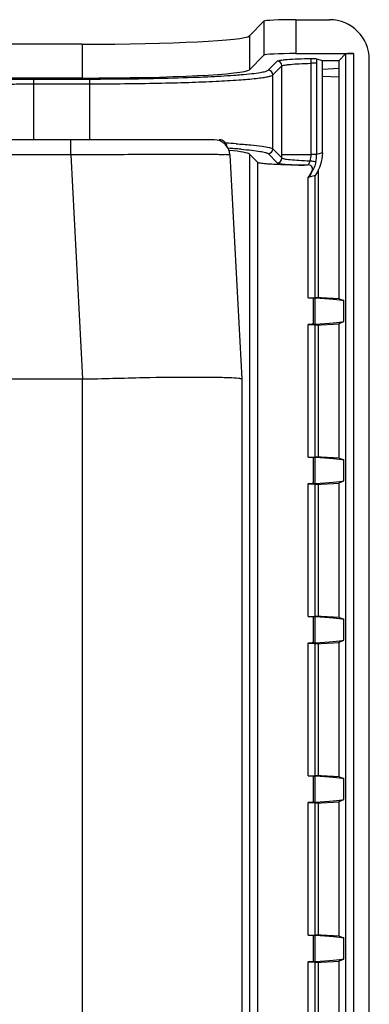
# Model space of a CAD drawing. Header units: millimetres. Extents: x 0 to 1200, y 0 to 1150.
# Tile 11 of 80: x 500 to 522, y 235 to 297. Entities that reach past the tile are written whole.
import ezdxf

# ---------------------------------------------------------------- set-up
doc = ezdxf.new("R2010")
doc.units = ezdxf.units.MM
doc.header["$LTSCALE"] = 74.962963
doc.layers.get('0').update_dxf_attribs({"linetype": 'CONTINUOUS'})
doc.layers.add('00_COMPONENTS', color=7, linetype='CONTINUOUS')

msp = doc.modelspace()

# ---------------------------------------------------------------- linework, layer by layer
at = {"color": 7, "linetype": 'CONTINUOUS'}
for p, q in [((515.539, 296.604), (514.624, 295.69)), ((517.536, 296.704), (519.651, 296.704)), ((504.138, 295.168), (369.149, 295.168)), ((515.539, 294.48), (514.624, 293.565)), ((517.536, 294.579), (521.154, 294.579)), ((518.826, 294.252), (519.204, 294.14)), ((519.204, 294.14), (520.249, 294.149)), ((519.204, 288.358), (519.204, 294.14)), ((520.654, 294.554), (520.249, 294.149)), ((520.249, 279.194), (520.249, 294.149)), ((522.147, 152.625), (522.147, 294.207)), ((519.204, 293.589), (520.249, 293.653)), ((504.138, 293.043), (488.46, 293.043)), ((519.204, 293.156), (520.249, 293.121)), ((512.409, 289.166), (360.879, 289.166)), ((513.407, 288.218), (514.144, 274.166)), ((515.15, 287.741), (514.624, 288.267)), ((518.321, 287.587), (518.314, 287.586)), ((518.328, 287.587), (518.321, 287.587)), ((518.335, 287.588), (518.328, 287.587)), ((518.343, 287.588), (518.335, 287.588)), ((518.35, 287.589), (518.343, 287.588)), ((518.358, 287.589), (518.35, 287.589)), ((518.749, 286.931), (518.316, 286.804)), ((518.316, 279.257), (518.316, 286.804)), ((518.749, 279.277), (518.749, 286.931)), ((518.969, 279.277), (518.969, 287.31)), ((518.316, 279.257), (518.749, 279.277)), ((518.646, 279.24), (518.749, 279.234)), ((518.749, 277.598), (518.749, 279.234)), ((518.75, 279.29), (520.276, 279.21)), ((520.249, 279.194), (520.558, 279.076)), ((520.558, 277.756), (520.558, 279.076)), ((518.316, 277.575), (518.749, 277.555)), ((518.316, 269.257), (518.316, 277.575)), ((518.646, 277.592), (518.749, 277.598)), ((518.749, 269.277), (518.749, 277.555)), ((518.75, 277.542), (520.276, 277.622)), ((518.969, 269.277), (518.969, 277.555)), ((520.249, 277.638), (520.558, 277.756)), ((520.249, 269.194), (520.249, 277.638)), ((481.045, 274.166), (504.158, 274.166)), ((514.144, 274.166), (514.144, 172.766)), ((518.316, 269.257), (518.749, 269.277)), ((518.646, 269.24), (518.749, 269.234)), ((518.749, 267.598), (518.749, 269.234)), ((518.75, 269.29), (520.276, 269.21)), ((520.249, 269.194), (520.558, 269.076)), ((520.558, 267.756), (520.558, 269.076)), ((518.316, 267.575), (518.749, 267.555)), ((518.316, 259.257), (518.316, 267.575)), ((518.646, 267.592), (518.749, 267.598)), ((518.749, 259.277), (518.749, 267.555)), ((518.75, 267.542), (520.276, 267.622)), ((518.969, 259.277), (518.969, 267.555)), ((520.249, 267.638), (520.558, 267.756)), ((520.249, 259.194), (520.249, 267.638)), ((518.316, 259.257), (518.749, 259.277)), ((518.646, 259.24), (518.749, 259.234)), ((518.749, 257.598), (518.749, 259.234)), ((518.75, 259.29), (520.276, 259.21)), ((520.249, 259.194), (520.558, 259.076)), ((520.558, 257.756), (520.558, 259.076)), ((520.249, 257.638), (520.558, 257.756)), ((518.316, 257.575), (518.749, 257.555)), ((518.316, 249.257), (518.316, 257.575)), ((518.646, 257.592), (518.749, 257.598)), ((518.749, 249.277), (518.749, 257.555)), ((518.75, 257.542), (520.276, 257.622)), ((518.969, 249.277), (518.969, 257.555)), ((520.249, 249.194), (520.249, 257.638)), ((518.316, 249.257), (518.749, 249.277)), ((518.646, 249.24), (518.749, 249.234)), ((518.749, 247.598), (518.749, 249.234)), ((518.75, 249.29), (520.276, 249.21)), ((520.249, 249.194), (520.558, 249.076)), ((520.558, 247.756), (520.558, 249.076)), ((518.316, 247.575), (518.749, 247.555)), ((518.316, 239.257), (518.316, 247.575)), ((518.646, 247.592), (518.749, 247.598)), ((518.749, 239.277), (518.749, 247.555)), ((518.75, 247.542), (520.276, 247.622)), ((518.969, 239.277), (518.969, 247.555)), ((520.249, 247.638), (520.558, 247.756)), ((520.249, 239.194), (520.249, 247.638)), ((518.316, 239.257), (518.749, 239.277)), ((518.646, 239.24), (518.749, 239.234)), ((518.749, 237.598), (518.749, 239.234)), ((518.75, 239.29), (520.276, 239.21)), ((520.249, 239.194), (520.558, 239.076)), ((520.558, 237.756), (520.558, 239.076)), ((518.316, 237.575), (518.749, 237.555)), ((518.316, 229.257), (518.316, 237.575)), ((518.646, 237.592), (518.749, 237.598)), ((518.749, 229.277), (518.749, 237.555)), ((518.75, 237.542), (520.276, 237.622)), ((518.969, 229.277), (518.969, 237.555)), ((520.249, 237.638), (520.558, 237.756)), ((520.249, 229.194), (520.249, 237.638))]:
    msp.add_line(p, q, dxfattribs=at)
at = {"color": 9, "linetype": 'CONTINUOUS'}
for p, q in [((515.539, 296.604), (515.539, 294.48)), ((517.536, 296.704), (517.536, 294.579)), ((514.624, 295.69), (514.624, 293.565)), ((504.138, 295.168), (504.138, 293.043)), ((520.654, 294.554), (520.654, 152.233)), ((521.154, 294.579), (521.154, 152.208)), ((515.798, 293.536), (516.368, 294.106)), ((516.097, 293.236), (516.667, 293.806)), ((516.667, 288.025), (516.667, 293.806)), ((518.84, 293.97), (518.473, 293.97)), ((518.473, 293.97), (518.473, 288.235)), ((518.84, 293.97), (518.84, 288.251)), ((501.112, 292.98), (504.613, 292.98)), ((501.112, 289.152), (501.112, 292.98)), ((504.613, 289.152), (504.613, 292.98)), ((516.097, 288.595), (516.097, 293.236)), ((501.112, 292.68), (504.613, 292.68)), ((503.421, 288.218), (503.421, 289.166)), ((516.097, 288.595), (516.667, 288.025)), ((503.421, 288.218), (369.867, 288.218)), ((503.421, 288.218), (504.158, 274.166)), ((514.624, 288.267), (514.624, 158.594)), ((515.798, 288.296), (516.368, 287.726)), ((516.667, 288.235), (518.473, 288.235)), ((519.204, 288.358), (518.84, 288.251)), ((515.15, 159.129), (515.15, 287.741)), ((518.646, 277.592), (518.646, 279.24)), ((504.144, 274.166), (504.144, 191.757)), ((518.646, 267.592), (518.646, 269.24)), ((518.646, 257.592), (518.646, 259.24)), ((518.646, 247.592), (518.646, 249.24)), ((518.646, 237.592), (518.646, 239.24))]:
    msp.add_line(p, q, dxfattribs=at)
for centre, radius, start, end in [((515.797, 293.236), 0.3, 0.1715, 89.8285), ((516.367, 293.806), 0.3, 0.17149, 89.82851), ((510.958, 331.002), 37.878, 274.08492, 274.77658), ((509.763, 228.933), 60.12, 86.15986, 86.77572), ((510.188, 240.214), 48.521, 85.85371, 86.33753), ((510.857, 249.463), 39.248, 85.44149, 85.85083), ((511.281, 254.814), 33.88, 85.21123, 85.43689), ((515.797, 288.596), 0.3, 270.1715, 359.8285), ((516.367, 288.026), 0.3, 270.16219, 359.81914), ((516.393, 288.251), 2.447, 348.87653, 0.00453)]:
    msp.add_arc(centre, radius, start, end, dxfattribs=at)
at = {"color": 7, "linetype": 'CONTINUOUS'}
for centre, radius, start, end in [((512.409, 288.166), 1, 3, 90), ((516.291, 288.256), 2.492, 324.36459, 335.66859)]:
    msp.add_arc(centre, radius, start, end, dxfattribs=at)
for centre, major_axis, ratio, start_param, end_param in [((517.536, 296.599), (2, 0), 0.052408, 1.570796, 3.089233), ((519.644, 294.2), (-1.773, -1.773), 0.997265, 2.357564, 3.925621), ((504.138, 295.718), (10.5, 0), 0.052408, -1.570796, -0.05236), ((517.536, 294.474), (2, 0), 0.052408, 1.570796, 3.089233), ((521.154, 294.553), (0.5, 0), 0.052408, 1.570796, 3.089233), ((504.138, 293.594), (10.5, 0), 0.052408, -1.570796, -0.05236), ((504.138, 288.238), (10.5, 0), 0.052408, 0.05236, 0.500334), ((518.646, 279.3), (3.5, -0.184), 0.017143, -1.66414, -1.569898), ((512.249, 279.481), (8.5, -0.446), 0.017143, 0.213384, 0.70111), ((518.646, 277.532), (3.5, 0.184), 0.017143, 1.569898, 1.66414), ((512.249, 277.351), (8.5, 0.446), 0.017143, -0.70111, -0.213384), ((518.646, 269.3), (3.5, -0.184), 0.017143, -1.66414, -1.569898), ((512.249, 269.481), (8.5, -0.446), 0.017143, 0.213384, 0.70111), ((518.646, 267.532), (3.5, 0.184), 0.017143, 1.569898, 1.66414), ((512.249, 267.351), (8.5, 0.446), 0.017143, -0.70111, -0.213384), ((518.646, 259.3), (3.5, -0.184), 0.017143, -1.66414, -1.569898), ((512.249, 259.481), (8.5, -0.446), 0.017143, 0.213384, 0.70111), ((512.249, 257.351), (8.5, 0.446), 0.017143, -0.70111, -0.213384), ((518.646, 257.532), (3.5, 0.184), 0.017143, 1.569898, 1.66414), ((518.646, 249.3), (3.5, -0.184), 0.017143, -1.66414, -1.569898), ((512.249, 249.481), (8.5, -0.446), 0.017143, 0.213384, 0.70111), ((518.646, 247.532), (3.5, 0.184), 0.017143, 1.569898, 1.66414), ((512.249, 247.351), (8.5, 0.446), 0.017143, -0.70111, -0.213384), ((518.646, 239.3), (3.5, -0.184), 0.017143, -1.66414, -1.569898), ((512.249, 239.481), (8.5, -0.446), 0.017143, 0.213384, 0.70111), ((518.646, 237.532), (3.5, 0.184), 0.017143, 1.569898, 1.66414), ((512.249, 237.351), (8.5, 0.446), 0.017143, -0.70111, -0.213384)]:
    msp.add_ellipse(centre, major_axis=major_axis, ratio=ratio, start_param=start_param, end_param=end_param, dxfattribs=at)
at = {"color": 9, "linetype": 'CONTINUOUS'}
for points, knots in [([(516.368, 294.106), (516.383, 294.121), (516.45, 294.138), (516.573, 294.163), (516.764, 294.186), (517.131, 294.219), (517.716, 294.251), (518.218, 294.267), (518.498, 294.275)], [0, 0, 0, 0, 0.030544, 0.090548, 0.179877, 0.297214, 0.607452, 1, 1, 1, 1]), ([(518.498, 294.275), (518.483, 294.249), (518.491, 294.14), (518.475, 294.042), (518.473, 293.97)], [0, 0, 0, 0, 0.294079, 1, 1, 1, 1]), ([(518.826, 294.252), (518.828, 294.23), (518.837, 294.137), (518.84, 294.043), (518.84, 293.97)], [0, 0, 0, 0, 0.232895, 1, 1, 1, 1]), ([(514.112, 293.256), (514.336, 293.275), (514.73, 293.312), (515.243, 293.375), (515.576, 293.445), (515.755, 293.494), (515.798, 293.536)], [0, 0, 0, 0, 0.393721, 0.69359, 0.895626, 1, 1, 1, 1]), ([(516.667, 293.806), (516.68, 293.82), (516.737, 293.837), (516.841, 293.861), (517.002, 293.883), (517.312, 293.914), (517.809, 293.946), (518.234, 293.963), (518.473, 293.97)], [0, 0, 0, 0, 0.031339, 0.091409, 0.180353, 0.297075, 0.606304, 1, 1, 1, 1]), ([(497.817, 292.816), (497.84, 292.839), (497.95, 292.853), (498.147, 292.888), (498.462, 292.91), (498.866, 292.935), (499.354, 292.954), (500.111, 292.974), (500.704, 292.98), (501.112, 292.98)], [0, 0, 0, 0, 0.029409, 0.09261, 0.188036, 0.31246, 0.461533, 0.629877, 1, 1, 1, 1]), ([(504.613, 292.68), (505.337, 292.68), (506.758, 292.687), (508.826, 292.717), (510.742, 292.766), (512.437, 292.832), (513.852, 292.912), (514.831, 292.992), (515.435, 293.066), (515.747, 293.116), (515.957, 293.168), (516.068, 293.208), (516.097, 293.236)], [0, 0, 0, 0, 0.188419, 0.370106, 0.538457, 0.687507, 0.811924, 0.907338, 0.943104, 0.970515, 0.989416, 1, 1, 1, 1]), ([(504.613, 292.98), (505.217, 292.98), (507.478, 292.99), (509.739, 293.034), (511.394, 293.1)], [0, 0, 0, 0, 0.267283, 1, 1, 1, 1]), ([(511.394, 293.1), (511.603, 293.108), (512.357, 293.14), (513.111, 293.181), (513.656, 293.22)], [0, 0, 0, 0, 0.276939, 1, 1, 1, 1]), ([(498.116, 292.516), (498.136, 292.538), (498.237, 292.554), (498.416, 292.588), (498.703, 292.611), (499.07, 292.636), (499.513, 292.655), (500.202, 292.675), (500.741, 292.68), (501.112, 292.68)], [0, 0, 0, 0, 0.029726, 0.093015, 0.188439, 0.312819, 0.461809, 0.630061, 1, 1, 1, 1]), ([(513.79, 288.918), (514.098, 288.898), (514.642, 288.856), (515.339, 288.78), (515.778, 288.713), (516.003, 288.649), (516.076, 288.616), (516.097, 288.595)], [0, 0, 0, 0, 0.396612, 0.698648, 0.900165, 0.962465, 1, 1, 1, 1]), ([(514.109, 288.576), (514.334, 288.557), (514.729, 288.52), (515.242, 288.457), (515.575, 288.387), (515.755, 288.338), (515.798, 288.296)], [0, 0, 0, 0, 0.393735, 0.693603, 0.895684, 1, 1, 1, 1]), ([(513.407, 288.218), (513.406, 288.234), (513.306, 288.207), (513.197, 288.24), (512.941, 288.226), (512.62, 288.237), (512.199, 288.236), (511.479, 288.24), (510.392, 288.24), (508.899, 288.239), (507.194, 288.234), (505.344, 288.228), (504.07, 288.222), (503.421, 288.218)], [0, 0, 0, 0, 0.004865, 0.019262, 0.043099, 0.076142, 0.118081, 0.168521, 0.292868, 0.444417, 0.617302, 0.804931, 1, 1, 1, 1]), ([(516.667, 288.025), (516.68, 288.011), (516.735, 287.993), (516.837, 287.969), (516.994, 287.945), (517.296, 287.911), (517.78, 287.874), (518.195, 287.853), (518.428, 287.844)], [0, 0, 0, 0, 0.031769, 0.092006, 0.180939, 0.297487, 0.606265, 1, 1, 1, 1]), ([(518.84, 288.251), (518.795, 288.241), (518.671, 288.244), (518.549, 288.236), (518.473, 288.235)], [0, 0, 0, 0, 0.377275, 1, 1, 1, 1]), ([(516.368, 287.726), (516.381, 287.713), (516.434, 287.697), (516.596, 287.662), (516.925, 287.63), (517.442, 287.594), (517.844, 287.577), (518.071, 287.569)], [0, 0, 0, 0, 0.031652, 0.09161, 0.295907, 0.604076, 1, 1, 1, 1]), ([(518.428, 287.844), (518.419, 287.817), (518.386, 287.728), (518.339, 287.646), (518.314, 287.586)], [0, 0, 0, 0, 0.300451, 1, 1, 1, 1]), ([(518.794, 287.779), (518.748, 287.777), (518.625, 287.808), (518.504, 287.827), (518.428, 287.844)], [0, 0, 0, 0, 0.375622, 1, 1, 1, 1]), ([(518.794, 287.779), (518.784, 287.727), (518.738, 287.548), (518.667, 287.371), (518.59, 287.264)], [0, 0, 0, 0, 0.286741, 1, 1, 1, 1]), ([(518.59, 287.264), (518.585, 287.257), (518.576, 287.245), (518.566, 287.234), (518.561, 287.229)], [0, 0, 0, 0, 0.543963, 1, 1, 1, 1])]:
    msp.add_open_spline(points, degree=3, knots=knots, dxfattribs=at)
at = {"color": 7, "linetype": 'CONTINUOUS'}
for points, knots in [([(518.498, 294.275), (518.566, 294.272), (518.674, 294.263), (518.786, 294.264), (518.826, 294.252)], [0, 0, 0, 0, 0.615556, 1, 1, 1, 1]), ([(518.071, 287.569), (517.699, 287.573), (517.163, 287.582), (516.485, 287.605), (516.059, 287.625), (515.708, 287.65), (515.437, 287.673), (515.266, 287.704), (515.171, 287.72), (515.15, 287.741)], [0, 0, 0, 0, 0.3801, 0.548063, 0.694811, 0.816268, 0.908985, 0.970555, 1, 1, 1, 1]), ([(504.158, 274.166), (505.431, 274.166), (507.783, 274.268), (510.549, 274.278), (512.351, 274.27), (513.262, 274.255), (513.828, 274.234), (514.08, 274.183), (514.144, 274.166)], [0, 0, 0, 0, 0.382276, 0.706314, 0.830589, 0.92298, 0.980186, 1, 1, 1, 1])]:
    msp.add_open_spline(points, degree=3, knots=knots, dxfattribs=at)
at = {"color": 9, "linetype": 'CONTINUOUS'}
for points in [[(518.473, 288.235), (518.472, 288.103), (518.457, 287.972), (518.428, 287.844)], [(518.59, 287.264), (518.611, 287.325), (518.597, 287.401), (518.562, 287.457)], [(518.59, 287.264), (518.523, 287.105), (518.439, 286.952), (518.34, 286.811)]]:
    msp.add_open_spline(points, degree=3, dxfattribs=at)
at = {"color": 7, "linetype": 'CONTINUOUS'}
for points in [[(519.204, 288.358), (519.204, 287.859), (519.039, 287.338), (518.749, 286.931)], [(518.314, 287.586), (518.233, 287.574), (518.152, 287.569), (518.071, 287.569)], [(518.562, 287.457), (518.528, 287.53), (518.439, 287.587), (518.358, 287.589)], [(518.561, 287.229), (518.593, 287.298), (518.594, 287.388), (518.562, 287.457)]]:
    msp.add_open_spline(points, degree=3, dxfattribs=at)
at = {"layer": '00_COMPONENTS', "color": 7, "linetype": 'CONTINUOUS'}
msp.add_arc((512.737, 288.666), 0.5, 7.34208, 90, dxfattribs=at)

doc.saveas('drawing.dxf')
